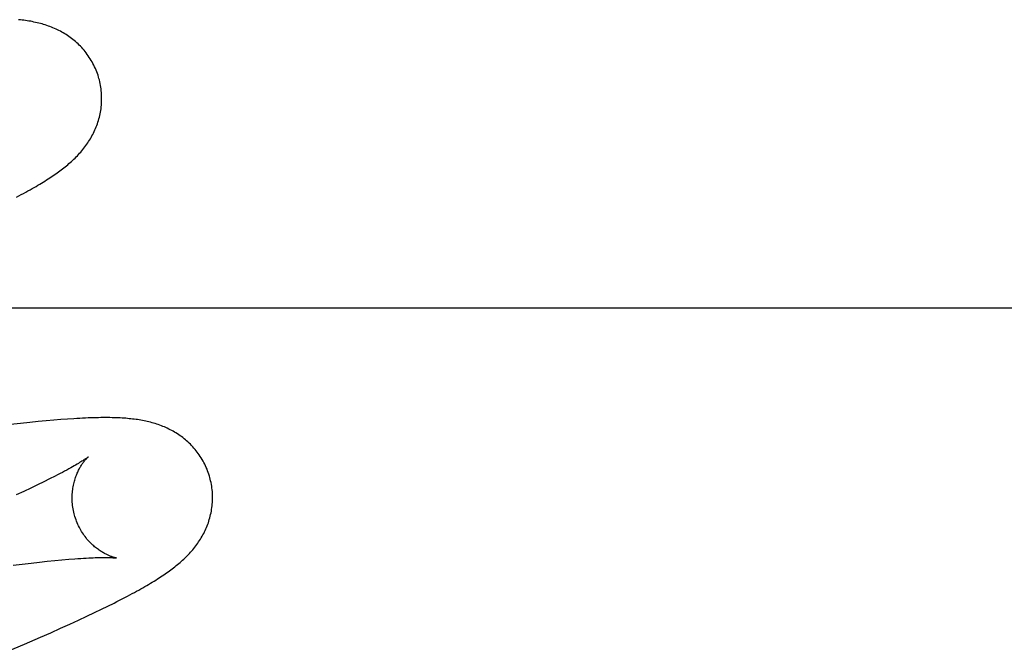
# Model space of a CAD drawing. Header units: inches. Extents: x 0 to 200, y 0 to 129.
# Tile 62 of 97: x 57.548 to 57.6882, y 49.2449 to 49.3348. Entities that reach past the tile are written whole.
import ezdxf

# ---------------------------------------------------------------- set-up
doc = ezdxf.new("R2010")
doc.units = ezdxf.units.IN
doc.header["$LTSCALE"] = 11
doc.header["$MEASUREMENT"] = 0
doc.linetypes.add('HIDDEN', pattern=[0.2, 0.1, -0.1])
doc.layers.add('DEFAULT_2', color=8, linetype='HIDDEN')

msp = doc.modelspace()

# ---------------------------------------------------------------- linework, layer by layer
at = {"layer": 'DEFAULT_2', "color": 8, "linetype": 'HIDDEN'}
for p, q in [((57.54751, 49.3095), (57.54819, 49.30986)), ((57.89664, 49.2937), (57.42164, 49.2937)), ((57.55381, 49.27783), (57.55281, 49.27775)), ((57.55476, 49.27791), (57.55381, 49.27783)), ((57.54807, 49.27728), (57.54665, 49.27712)), ((57.54938, 49.27742), (57.54807, 49.27728)), ((57.5506, 49.27755), (57.54938, 49.27742)), ((57.55174, 49.27766), (57.5506, 49.27755)), ((57.55281, 49.27775), (57.55174, 49.27766)), ((57.55222, 49.26939), (57.55139, 49.26898)), ((57.553, 49.26979), (57.55222, 49.26939)), ((57.54954, 49.26809), (57.54853, 49.26761)), ((57.55049, 49.26855), (57.54954, 49.26809)), ((57.55139, 49.26898), (57.55049, 49.26855)), ((57.54853, 49.26761), (57.54746, 49.26712)), ((57.54702, 49.25711), (57.54832, 49.25727)), ((57.54832, 49.25727), (57.54957, 49.25742)), ((57.54957, 49.25742), (57.55076, 49.25755)), ((57.55076, 49.25755), (57.55189, 49.25767)), ((57.55189, 49.25767), (57.55297, 49.25778)), ((57.55297, 49.25778), (57.55398, 49.25787)), ((57.55398, 49.25787), (57.55494, 49.25795)), ((57.56257, 49.25233), (57.56329, 49.2527)), ((57.56329, 49.2527), (57.56397, 49.25307)), ((57.5596, 49.25084), (57.56053, 49.25129)), ((57.56053, 49.25129), (57.56139, 49.25172)), ((57.55635, 49.2493), (57.55751, 49.24984)), ((57.55751, 49.24984), (57.5586, 49.25036)), ((57.5586, 49.25036), (57.5596, 49.25084)), ((57.55378, 49.24813), (57.5551, 49.24873)), ((57.5551, 49.24873), (57.55635, 49.2493)), ((57.55093, 49.24686), (57.55239, 49.24751)), ((57.55239, 49.24751), (57.55378, 49.24813)), ((57.54628, 49.24486), (57.54865, 49.24587)), ((57.54865, 49.24587), (57.55093, 49.24686))]:
    msp.add_line(p, q, dxfattribs=at)
for points in [[(57.55925, 49.32639), (57.55918, 49.3266), (57.55911, 49.32685), (57.55902, 49.32709), (57.55893, 49.32734), (57.55884, 49.32758), (57.55873, 49.32782), (57.55863, 49.32806), (57.55851, 49.32829), (57.55839, 49.32852), (57.55827, 49.32875), (57.55814, 49.32897), (57.55801, 49.32919), (57.55787, 49.3294), (57.55773, 49.32961), (57.55758, 49.32982), (57.55743, 49.33002), (57.55727, 49.33022), (57.55712, 49.33041), (57.55695, 49.3306), (57.55679, 49.33079), (57.55662, 49.33097), (57.55644, 49.33114), (57.55627, 49.33131), (57.55609, 49.33148), (57.55591, 49.33164), (57.55573, 49.33179), (57.55554, 49.33194), (57.55535, 49.33209), (57.55516, 49.33223), (57.55497, 49.33237), (57.55477, 49.3325), (57.55457, 49.33263), (57.55437, 49.33276), (57.55417, 49.33288), (57.55396, 49.333), (57.55375, 49.33311), (57.55355, 49.33322), (57.55334, 49.33332), (57.55313, 49.33342), (57.55291, 49.33352), (57.5527, 49.33361), (57.55248, 49.3337), (57.55227, 49.33378), (57.55205, 49.33386), (57.55182, 49.33394), (57.5516, 49.33401), (57.55137, 49.33408), (57.55115, 49.33415), (57.55092, 49.33421), (57.55068, 49.33427), (57.55045, 49.33433), (57.55022, 49.33438), (57.54999, 49.33443), (57.54975, 49.33448), (57.54952, 49.33453), (57.54928, 49.33457), (57.54904, 49.3346), (57.5488, 49.33464), (57.54856, 49.33467), (57.54831, 49.3347), (57.54806, 49.33473), (57.54781, 49.33476)], [(57.54819, 49.30986), (57.54852, 49.31004), (57.54883, 49.31021), (57.54914, 49.31038), (57.54944, 49.31055), (57.54973, 49.31072), (57.55001, 49.31088), (57.55028, 49.31104), (57.55055, 49.31119), (57.55081, 49.31135), (57.55106, 49.3115), (57.55131, 49.31165), (57.55155, 49.3118), (57.55178, 49.31195), (57.55201, 49.31209), (57.55223, 49.31224), (57.55245, 49.31238), (57.55266, 49.31253), (57.55287, 49.31267), (57.55308, 49.31281), (57.55328, 49.31296), (57.55348, 49.3131), (57.55368, 49.31324), (57.55387, 49.31338), (57.55406, 49.31353), (57.55425, 49.31367), (57.55443, 49.31382), (57.55461, 49.31397), (57.5548, 49.31412), (57.55497, 49.31427), (57.55515, 49.31443), (57.55533, 49.31458), (57.5555, 49.31474), (57.55567, 49.3149), (57.55584, 49.31507), (57.55601, 49.31523), (57.55617, 49.3154), (57.55633, 49.31557), (57.55649, 49.31575), (57.55665, 49.31592), (57.5568, 49.3161), (57.55695, 49.31628), (57.55709, 49.31646), (57.55724, 49.31664), (57.55737, 49.31683), (57.55751, 49.31702), (57.55764, 49.31721), (57.55777, 49.3174), (57.55789, 49.3176), (57.55802, 49.3178), (57.55814, 49.318), (57.55825, 49.31821), (57.55836, 49.31842), (57.55847, 49.31863), (57.55857, 49.31884), (57.55867, 49.31906), (57.55877, 49.31928), (57.55886, 49.3195), (57.55894, 49.31972), (57.55902, 49.31994), (57.5591, 49.32017), (57.55917, 49.3204), (57.55924, 49.32063), (57.5593, 49.32087), (57.55936, 49.32111), (57.55941, 49.32135), (57.55946, 49.3216), (57.5595, 49.32184), (57.55954, 49.32209), (57.55957, 49.32234), (57.55959, 49.32259), (57.55961, 49.32284), (57.55963, 49.3231), (57.55963, 49.32335), (57.55963, 49.32361), (57.55963, 49.32387), (57.55962, 49.32413), (57.5596, 49.32438), (57.55958, 49.32464), (57.55955, 49.3249), (57.55951, 49.32516), (57.55947, 49.32541), (57.55942, 49.32567), (57.55936, 49.32592), (57.5593, 49.32618), (57.55925, 49.32639)], [(57.57504, 49.2696), (57.57497, 49.26981), (57.5749, 49.27005), (57.57481, 49.2703), (57.57472, 49.27054), (57.57463, 49.27078), (57.57453, 49.27102), (57.57442, 49.27125), (57.57431, 49.27148), (57.57419, 49.27171), (57.57407, 49.27194), (57.57394, 49.27216), (57.57381, 49.27238), (57.57367, 49.27259), (57.57353, 49.2728), (57.57339, 49.27301), (57.57324, 49.27321), (57.57308, 49.27341), (57.57293, 49.2736), (57.57276, 49.27379), (57.5726, 49.27397), (57.57243, 49.27415), (57.57226, 49.27433), (57.57209, 49.27449), (57.57191, 49.27466), (57.57173, 49.27482), (57.57155, 49.27497), (57.57137, 49.27512), (57.57118, 49.27527), (57.57099, 49.27541), (57.5708, 49.27555), (57.57061, 49.27568), (57.57041, 49.27581), (57.57021, 49.27594), (57.57001, 49.27606), (57.5698, 49.27618), (57.5696, 49.27629), (57.56939, 49.2764), (57.56919, 49.2765), (57.56898, 49.2766), (57.56877, 49.2767), (57.56856, 49.27679), (57.56834, 49.27688), (57.56813, 49.27696), (57.56791, 49.27704), (57.56769, 49.27712), (57.56747, 49.2772), (57.56725, 49.27727), (57.56703, 49.27733), (57.5668, 49.2774), (57.56658, 49.27746), (57.56635, 49.27751), (57.56613, 49.27757), (57.5659, 49.27762), (57.56567, 49.27766), (57.56544, 49.27771), (57.56521, 49.27775), (57.56498, 49.27779), (57.56475, 49.27783), (57.56452, 49.27786), (57.56428, 49.27789), (57.56404, 49.27792), (57.5638, 49.27795), (57.56356, 49.27797), (57.56331, 49.278), (57.56306, 49.27802), (57.5628, 49.27804), (57.56254, 49.27805), (57.56227, 49.27807), (57.56199, 49.27808), (57.56171, 49.27809), (57.56142, 49.2781), (57.56112, 49.27811), (57.56081, 49.27812), (57.5605, 49.27812), (57.56018, 49.27812), (57.55985, 49.27812), (57.55952, 49.27812), (57.55917, 49.27811), (57.55882, 49.27811), (57.55846, 49.2781), (57.55809, 49.27808), (57.55771, 49.27807), (57.55732, 49.27805), (57.55692, 49.27804), (57.55651, 49.27801), (57.55608, 49.27799), (57.55565, 49.27797), (57.55476, 49.27791)], [(57.55772, 49.27253), (57.55772, 49.27253), (57.55771, 49.27253), (57.55769, 49.27251), (57.55767, 49.2725), (57.55764, 49.27247), (57.5576, 49.27244), (57.55755, 49.27241), (57.5575, 49.27237), (57.55743, 49.27232), (57.55735, 49.27227), (57.55726, 49.2722), (57.55716, 49.27214), (57.55705, 49.27207), (57.55693, 49.27199), (57.5568, 49.2719), (57.55665, 49.27181), (57.55649, 49.27171), (57.55632, 49.2716), (57.55613, 49.27149), (57.55592, 49.27137), (57.5557, 49.27124), (57.55547, 49.27111), (57.55522, 49.27097), (57.55495, 49.27082), (57.55466, 49.27066), (57.55436, 49.2705), (57.55405, 49.27033), (57.55371, 49.27016), (57.55336, 49.26998), (57.553, 49.26979)], [(57.55577, 49.26424), (57.55571, 49.26444), (57.55566, 49.26467), (57.55561, 49.26491), (57.55556, 49.26514), (57.55553, 49.26538), (57.5555, 49.26561), (57.55547, 49.26585), (57.55545, 49.26608), (57.55544, 49.26631), (57.55543, 49.26654), (57.55543, 49.26677), (57.55544, 49.267), (57.55545, 49.26722), (57.55546, 49.26744), (57.55548, 49.26766), (57.55551, 49.26787), (57.55554, 49.26808), (57.55557, 49.26829), (57.55561, 49.26849), (57.55565, 49.26868), (57.5557, 49.26887), (57.55575, 49.26906), (57.5558, 49.26924), (57.55585, 49.26941), (57.55591, 49.26958), (57.55597, 49.26975), (57.55603, 49.26991), (57.55609, 49.27006), (57.55615, 49.27021), (57.55622, 49.27036), (57.55628, 49.2705), (57.55635, 49.27063), (57.55641, 49.27076), (57.55648, 49.27088), (57.55654, 49.271), (57.55661, 49.27112), (57.55668, 49.27123), (57.55674, 49.27133), (57.55681, 49.27144), (57.55687, 49.27153), (57.55694, 49.27163), (57.557, 49.27171), (57.55706, 49.2718), (57.55712, 49.27188), (57.55718, 49.27195), (57.55724, 49.27203), (57.5573, 49.27209), (57.55735, 49.27216), (57.5574, 49.27221), (57.55745, 49.27227), (57.55749, 49.27232), (57.55754, 49.27236), (57.55757, 49.2724), (57.55761, 49.27243), (57.55764, 49.27246), (57.55767, 49.27249), (57.55769, 49.27251), (57.5577, 49.27252), (57.55771, 49.27253), (57.55772, 49.27253)], [(57.56397, 49.25307), (57.56429, 49.25324), (57.56461, 49.25341), (57.56491, 49.25358), (57.56521, 49.25375), (57.5655, 49.25391), (57.56578, 49.25408), (57.56606, 49.25423), (57.56632, 49.25439), (57.56658, 49.25455), (57.56684, 49.2547), (57.56709, 49.25485), (57.56733, 49.255), (57.56756, 49.25515), (57.5678, 49.2553), (57.56802, 49.25545), (57.56824, 49.25559), (57.56846, 49.25574), (57.56867, 49.25588), (57.56888, 49.25603), (57.56908, 49.25617), (57.56928, 49.25632), (57.56948, 49.25646), (57.56968, 49.25661), (57.56987, 49.25675), (57.57006, 49.2569), (57.57024, 49.25705), (57.57043, 49.2572), (57.57061, 49.25735), (57.57079, 49.2575), (57.57096, 49.25765), (57.57114, 49.25781), (57.57131, 49.25797), (57.57148, 49.25813), (57.57165, 49.25829), (57.57181, 49.25846), (57.57198, 49.25863), (57.57214, 49.2588), (57.57229, 49.25897), (57.57245, 49.25915), (57.5726, 49.25932), (57.57275, 49.2595), (57.5729, 49.25968), (57.57304, 49.25987), (57.57318, 49.26005), (57.57331, 49.26024), (57.57344, 49.26043), (57.57357, 49.26063), (57.57369, 49.26082), (57.57382, 49.26102), (57.57393, 49.26123), (57.57405, 49.26143), (57.57416, 49.26164), (57.57427, 49.26185), (57.57437, 49.26206), (57.57447, 49.26228), (57.57456, 49.2625), (57.57465, 49.26272), (57.57474, 49.26294), (57.57482, 49.26316), (57.57489, 49.26339), (57.57496, 49.26362), (57.57503, 49.26385), (57.57509, 49.26409), (57.57515, 49.26433), (57.5752, 49.26457), (57.57525, 49.26481), (57.57529, 49.26506), (57.57533, 49.26531), (57.57536, 49.26556), (57.57538, 49.26581), (57.5754, 49.26606), (57.57542, 49.26631), (57.57542, 49.26657), (57.57542, 49.26682), (57.57542, 49.26708), (57.57541, 49.26734), (57.57539, 49.2676), (57.57537, 49.26785), (57.57534, 49.26811), (57.5753, 49.26837), (57.57526, 49.26862), (57.57521, 49.26888), (57.57515, 49.26913), (57.57509, 49.26938), (57.57504, 49.2696)], [(57.56172, 49.25814), (57.56172, 49.25814), (57.56171, 49.25814), (57.56169, 49.25814), (57.56167, 49.25815), (57.56164, 49.25815), (57.5616, 49.25816), (57.56156, 49.25817), (57.56151, 49.25818), (57.56146, 49.2582), (57.5614, 49.25822), (57.56134, 49.25823), (57.56127, 49.25826), (57.56119, 49.25828), (57.56111, 49.25831), (57.56103, 49.25834), (57.56094, 49.25837), (57.56085, 49.2584), (57.56076, 49.25844), (57.56066, 49.25848), (57.56056, 49.25852), (57.56046, 49.25857), (57.56035, 49.25862), (57.56025, 49.25867), (57.56013, 49.25873), (57.56002, 49.25879), (57.5599, 49.25886), (57.55979, 49.25892), (57.55967, 49.259), (57.55954, 49.25907), (57.55942, 49.25916), (57.55929, 49.25924), (57.55916, 49.25933), (57.55903, 49.25943), (57.5589, 49.25953), (57.55876, 49.25964), (57.55863, 49.25975), (57.5585, 49.25986), (57.55836, 49.25998), (57.55822, 49.26011), (57.55809, 49.26025), (57.55795, 49.26039), (57.55781, 49.26053), (57.55768, 49.26068), (57.55754, 49.26084), (57.55741, 49.26101), (57.55728, 49.26118), (57.55715, 49.26135), (57.55703, 49.26153), (57.5569, 49.26171), (57.55678, 49.26191), (57.55667, 49.2621), (57.55655, 49.2623), (57.55645, 49.2625), (57.55634, 49.26271), (57.55624, 49.26293), (57.55615, 49.26314), (57.55606, 49.26336), (57.55598, 49.26358), (57.5559, 49.26381), (57.55582, 49.26404), (57.55577, 49.26424)], [(57.55494, 49.25795), (57.55583, 49.25802), (57.55626, 49.25806), (57.55666, 49.25808), (57.55706, 49.25811), (57.55743, 49.25813), (57.55778, 49.25815), (57.55812, 49.25816), (57.55843, 49.25818), (57.55872, 49.25819), (57.55899, 49.2582), (57.55925, 49.2582), (57.55949, 49.25821), (57.55971, 49.25821), (57.55992, 49.25821), (57.56011, 49.25821), (57.56029, 49.25821), (57.56046, 49.25821), (57.56062, 49.25821), (57.56076, 49.2582), (57.56089, 49.2582), (57.56101, 49.25819), (57.56112, 49.25819), (57.56122, 49.25818), (57.56131, 49.25818), (57.56139, 49.25817), (57.56146, 49.25817), (57.56153, 49.25816), (57.56158, 49.25816), (57.56162, 49.25815), (57.56166, 49.25815), (57.56168, 49.25814), (57.5617, 49.25814), (57.56172, 49.25814), (57.56172, 49.25814)], [(57.56139, 49.25172), (57.5618, 49.25193), (57.56257, 49.25233)]]:
    msp.add_lwpolyline(points, dxfattribs=at)

doc.saveas('drawing.dxf')
